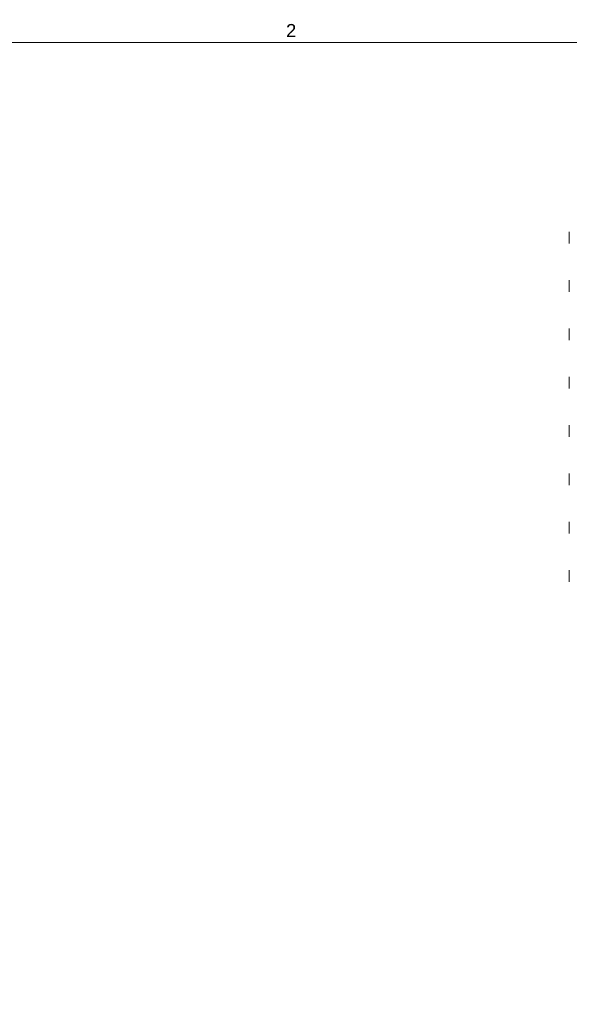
# Model space of a CAD drawing. Header units: inches. Extents: x 0 to 110, y 2 to 70.
# Tile 121 of 129: x 83 to 96, y 46 to 69. Entities that reach past the tile are written whole.
import ezdxf

# ---------------------------------------------------------------- set-up
doc = ezdxf.new("R2010")
doc.units = ezdxf.units.IN
doc.header["$LTSCALE"] = 3.25
doc.header["$MEASUREMENT"] = 0
doc.layers.add('Border (ANSI)', color=7, linetype='Continuous', lineweight=9)
doc.layers.add('Visible (ANSI)', color=7, linetype='Continuous', lineweight=18)
doc.styles.add('Note Text (ANSI)', font='arial.ttf')

# ---------------------------------------------------------------- blocks, each defined once
blk = doc.blocks.new('Borders Default Border')
at = {"layer": 'Border (ANSI)', "flags": 128}
blk.add_lwpolyline([(0.5, 1), (0.5, 21), (33.5, 21), (33.5, 1), (0.5, 1)], dxfattribs=at)
at = {"layer": 'Border (ANSI)', "insert": (27.5921, 21.04), "char_height": 0.095, "attachment_point": 7, "style": 'Note Text (ANSI)'}
blk.add_mtext('2', dxfattribs=at)

msp = doc.modelspace()

# ---------------------------------------------------------------- linework, layer by layer
at = {"layer": 'Visible (ANSI)'}
for p, q in [((96.3447, 63.7938), (96.3447, 63.5197)), ((96.3447, 62.6549), (96.3447, 62.381)), ((96.3447, 61.5162), (96.3447, 61.2422)), ((96.3447, 60.3774), (96.3447, 60.1035)), ((96.3447, 59.2387), (96.3447, 58.9648)), ((96.3447, 58.1), (96.3447, 57.826)), ((96.3447, 56.9613), (96.3447, 56.6873)), ((96.3447, 55.8225), (96.3447, 55.5486))]:
    msp.add_line(p, q, dxfattribs=at)

# ---------------------------------------------------------------- block references
at = {"xscale": 3.25, "yscale": 3.25, "zscale": 3.25}
msp.add_blockref('Borders Default Border', (0, 0), dxfattribs=at)

doc.saveas('drawing.dxf')
